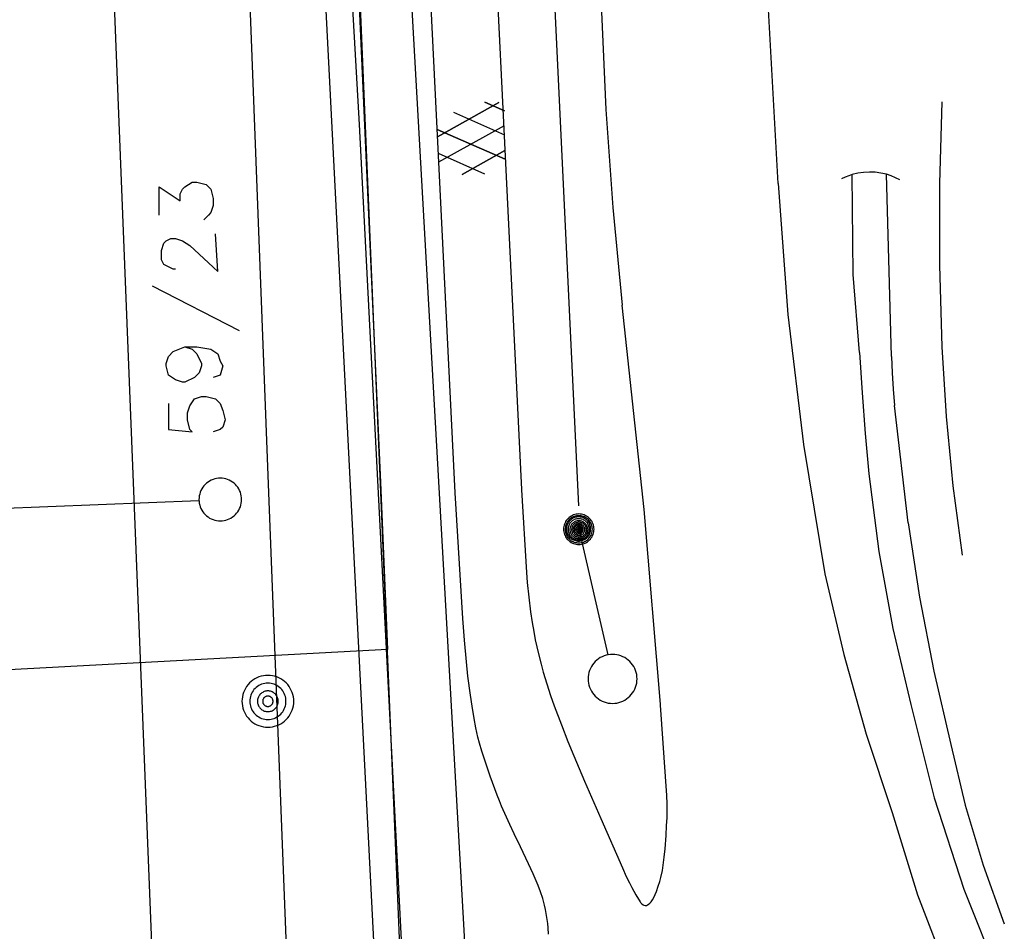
# Model space of a CAD drawing. Header units: millimetres. Extents: x 237058 to 239804, y 565701 to 567407.
# Tile 18 of 64: x 238159 to 238191, y 566068 to 566097. Entities that reach past the tile are written whole.
import ezdxf

# ---------------------------------------------------------------- set-up
doc = ezdxf.new("R2010")
doc.units = ezdxf.units.MM
doc.layers.add('T4675650', color=8, linetype='CONTINUOUS')

msp = doc.modelspace()

# ---------------------------------------------------------------- linework, layer by layer
at = {"layer": 'T4675650'}
for p, q in [((238173.882, 566064.719), (238164.727, 566226.1)), ((238184.024, 566092.065), (238183.648, 566098.742)), ((238172.842, 566093.597), (238174.853, 566094.729)), ((238174.853, 566094.729), (238172.842, 566093.597)), ((238175.034, 566094.45), (238174.396, 566094.731)), ((238174.396, 566094.731), (238175.034, 566094.45)), ((238175.049, 566093.658), (238173.379, 566094.393)), ((238175.049, 566093.658), (238173.379, 566094.393)), ((238175.064, 566092.866), (238172.83, 566093.837)), ((238172.83, 566093.837), (238175.064, 566092.866)), ((238172.882, 566092.782), (238175.034, 566093.969)), ((238172.882, 566092.782), (238175.034, 566093.969)), ((238174.392, 566092.376), (238172.869, 566093.046)), ((238174.392, 566092.376), (238172.869, 566093.046)), ((238173.647, 566092.363), (238175.05, 566093.153)), ((238175.05, 566093.153), (238173.647, 566092.363)), ((238187.738, 566086.39), (238187.572, 566092.368)), ((238163.472, 566088.714), (238166.332, 566087.246)), ((238188.283, 566080.93), (238187.832, 566084.783)), ((238154.63, 566081.254), (238165.014, 566081.67)), ((238178.443, 566076.605), (238177.501, 566080.687))]:
    msp.add_line(p, q, dxfattribs=at)
for points in [[(238147.911, 566583.159), (238154.37, 566537.171), (238164.335, 566340.343), (238166.261, 566340.476), (238169.446, 566276.643), (238160.366, 566276.342), (238162.631, 566225.548), (238170.903, 566063.994), (238163.188, 566066.598), (238163.426, 566063.23)], [(238168.007, 566063.917), (238167.287, 566082.485), (238166.302, 566108.254), (238163.501, 566178.261), (238162.93, 566190.789), (238161.633, 566226.083), (238158.193, 566296.93), (238156.218, 566335.353), (238154.105, 566377.589), (238154.074, 566378.208)], [(238170.563, 566064.843), (238171.711, 566064.425), (238170.174, 566101.29), (238164.856, 566212.496), (238161.38, 566277.552)], [(238168.888, 566064.039), (238171.758, 566065.339), (238170.284, 566094.007), (238168.881, 566118.446), (238167.126, 566158.907), (238166.236, 566178.385), (238165.892, 566185.915), (238164.228, 566217.682)], [(238177.476, 566081.488), (238176.038, 566111.794), (238174.929, 566132.371), (238172.971, 566178.69), (238172.137, 566200.047)], [(238169.227, 566121.086), (238170.968, 566082.254), (238171.196, 566076.777), (238136.971, 566074.94), (238128.163, 566079.047), (238127.528, 566081.285), (238126.128, 566107.217)], [(238176.479, 566067.436), (238176.47, 566067.642), (238176.456, 566067.79), (238176.421, 566068.051), (238176.386, 566068.245), (238176.353, 566068.391), (238176.294, 566068.61), (238176.221, 566068.827), (238176.141, 566069.036), (238175.98, 566069.419), (238175.832, 566069.746), (238175.562, 566070.308), (238175.359, 566070.725), (238175.209, 566071.038), (238175.1, 566071.275), (238174.944, 566071.634), (238174.87, 566071.816), (238174.8, 566072.001), (238174.574, 566072.619), (238174.412, 566073.085), (238174.3, 566073.437), (238174.222, 566073.703), (238174.169, 566073.904), (238174.098, 566074.207), (238174.04, 566074.514), (238173.975, 566074.922), (238173.922, 566075.28), (238173.841, 566075.906), (238173.788, 566076.376), (238173.722, 566077.082), (238173.671, 566077.79), (238173.419, 566081.914), (238172.024, 566110.261)], [(238174.204, 566110.365), (238175.599, 566082.025), (238175.599, 566082.021), (238175.759, 566079.302), (238175.783, 566078.98), (238175.833, 566078.498), (238175.895, 566078.017), (238175.947, 566077.668), (238175.999, 566077.364), (238176.05, 566077.098), (238176.152, 566076.637), (238176.238, 566076.293), (238176.308, 566076.037), (238176.424, 566075.654), (238176.551, 566075.273), (238176.672, 566074.934), (238176.908, 566074.305), (238177.122, 566073.759), (238177.316, 566073.285), (238177.664, 566072.46), (238178.2, 566071.228), (238178.908, 566069.613), (238179.037, 566069.332), (238179.139, 566069.123), (238179.219, 566068.966), (238179.347, 566068.732), (238179.486, 566068.498), (238179.505, 566068.472), (238179.548, 566068.429), (238179.585, 566068.403), (238179.614, 566068.388), (238179.656, 566068.376), (238179.676, 566068.375), (238179.694, 566068.379), (238179.729, 566068.395), (238179.759, 566068.414), (238179.811, 566068.459), (238179.848, 566068.5), (238179.897, 566068.569), (238179.938, 566068.643), (238180.023, 566068.841), (238180.087, 566069.013), (238180.134, 566069.164), (238180.17, 566069.296), (238180.221, 566069.528), (238180.251, 566069.703), (238180.284, 566069.967), (238180.307, 566070.234), (238180.339, 566070.673), (238180.36, 566071.003), (238180.372, 566071.25), (238180.377, 566071.436), (238180.377, 566071.713), (238180.365, 566071.991), (238180.163, 566074.955)], [(238170.955, 565875.147), (238168.514, 565936.6), (238166.027, 566000.873), (238164.037, 566052.828), (238161.799, 566108.945)], [(238178.225, 566097.704), (238178.365, 566094.49), (238178.59, 566091.28), (238178.898, 566088.077)], [(238189.387, 566094.751), (238189.314, 566092.069), (238189.316, 566089.385), (238189.393, 566086.703)], [(238187.572, 566092.368), (238187.388, 566092.411), (238187.201, 566092.436), (238187.012, 566092.444), (238186.823, 566092.433), (238186.636, 566092.405), (238186.453, 566092.36)], [(238163.704, 566091.033), (238163.704, 566091.961), (238164.4, 566091.497), (238164.4, 566091.729), (238164.477, 566091.884), (238164.554, 566091.961), (238164.786, 566092.116), (238164.941, 566092.116), (238165.25, 566092.038), (238165.405, 566091.884), (238165.482, 566091.575), (238165.482, 566091.343), (238165.405, 566091.111), (238165.327, 566091.033), (238165.173, 566090.879)], [(238186.453, 566092.36), (238186.334, 566092.32), (238186.217, 566092.273), (238186.103, 566092.218)], [(238186.685, 566086.525), (238186.484, 566089.076), (238186.453, 566092.36)], [(238188.013, 566092.185), (238187.871, 566092.258), (238187.724, 566092.319), (238187.572, 566092.368)], [(238184.024, 566092.065), (238184.341, 566087.774), (238184.852, 566083.502), (238185.556, 566079.257)], [(238164.245, 566089.255), (238164.168, 566089.255), (238164.013, 566089.333), (238163.858, 566089.41), (238163.781, 566089.565), (238163.781, 566089.874), (238163.858, 566090.106), (238163.936, 566090.183), (238164.09, 566090.26), (238164.245, 566090.26), (238164.477, 566090.183), (238164.709, 566090.029), (238165.636, 566089.178), (238165.559, 566090.415)], [(238180.161, 566074.983), (238179.618, 566081.373), (238178.898, 566088.077)], [(238164.554, 566086.704), (238164.786, 566086.627), (238164.941, 566086.473), (238165.095, 566086.163), (238165.095, 566086.086), (238165.018, 566085.854), (238164.863, 566085.7), (238164.554, 566085.545), (238164.477, 566085.545), (238164.245, 566085.622), (238164.013, 566085.777), (238163.936, 566086.086), (238163.936, 566086.163), (238164.013, 566086.395), (238164.168, 566086.55), (238164.554, 566086.704), (238164.941, 566086.704), (238165.405, 566086.627), (238165.636, 566086.473), (238165.714, 566086.241), (238165.791, 566086.086), (238165.714, 566085.777), (238165.482, 566085.7)], [(238189.393, 566086.703), (238189.529, 566084.42), (238189.751, 566082.144), (238190.059, 566079.877)], [(238186.685, 566086.525), (238186.775, 566085.195), (238186.88, 566083.867), (238187, 566082.54)], [(238187.738, 566086.39), (238187.763, 566085.854), (238187.795, 566085.318), (238187.832, 566084.783)], [(238164.013, 566084.849), (238164.013, 566083.999), (238164.786, 566083.922), (238164.709, 566083.999), (238164.632, 566084.308), (238164.632, 566084.54), (238164.709, 566084.772), (238164.863, 566085.004), (238165.095, 566085.081), (238165.25, 566085.081), (238165.559, 566085.004), (238165.714, 566084.849), (238165.791, 566084.617), (238165.868, 566084.308), (238165.791, 566084.076), (238165.714, 566083.999), (238165.482, 566083.922)], [(238165.218, 566082.193), (238165.177, 566082.148), (238165.14, 566082.1), (238165.107, 566082.048), (238165.079, 566081.994), (238165.055, 566081.937), (238165.037, 566081.879), (238165.024, 566081.82), (238165.016, 566081.759), (238165.013, 566081.698), (238165.016, 566081.637), (238165.024, 566081.576), (238165.037, 566081.517), (238165.055, 566081.459), (238165.079, 566081.402), (238165.107, 566081.348), (238165.14, 566081.296), (238165.177, 566081.248), (238165.218, 566081.203), (238165.263, 566081.162), (238165.311, 566081.125), (238165.363, 566081.092), (238165.417, 566081.064), (238165.474, 566081.04), (238165.532, 566081.022), (238165.591, 566081.009), (238165.652, 566081.001), (238165.713, 566080.998), (238165.774, 566081.001), (238165.835, 566081.009), (238165.894, 566081.022), (238165.952, 566081.04), (238166.009, 566081.064), (238166.063, 566081.092), (238166.115, 566081.125), (238166.163, 566081.162), (238166.208, 566081.203), (238166.249, 566081.248), (238166.286, 566081.296), (238166.319, 566081.348), (238166.347, 566081.402), (238166.371, 566081.459), (238166.389, 566081.517), (238166.402, 566081.576), (238166.41, 566081.637), (238166.413, 566081.698), (238166.41, 566081.759), (238166.402, 566081.82), (238166.389, 566081.879), (238166.371, 566081.937), (238166.347, 566081.994), (238166.319, 566082.048), (238166.286, 566082.1), (238166.249, 566082.148), (238166.208, 566082.193), (238166.163, 566082.234), (238166.115, 566082.271), (238166.063, 566082.304), (238166.009, 566082.332), (238165.952, 566082.356), (238165.894, 566082.374), (238165.835, 566082.387), (238165.774, 566082.395), (238165.713, 566082.398), (238165.652, 566082.395), (238165.591, 566082.387), (238165.532, 566082.374), (238165.474, 566082.356), (238165.417, 566082.332), (238165.363, 566082.304), (238165.311, 566082.271), (238165.263, 566082.234), (238165.218, 566082.193)], [(238187, 566082.54), (238187.325, 566079.995), (238187.783, 566077.47), (238188.373, 566074.972)], [(238177.832, 566081.078), (238177.8, 566081.107), (238177.765, 566081.134), (238177.728, 566081.157), (238177.689, 566081.178), (238177.649, 566081.194), (238177.608, 566081.207), (238177.565, 566081.217), (238177.522, 566081.223), (238177.478, 566081.224), (238177.434, 566081.223), (238177.391, 566081.217), (238177.349, 566081.207), (238177.307, 566081.194), (238177.267, 566081.178), (238177.228, 566081.157), (238177.191, 566081.134), (238177.157, 566081.107), (238177.124, 566081.078), (238177.095, 566081.046), (238177.068, 566081.011), (238177.045, 566080.974), (238177.025, 566080.936), (238177.008, 566080.895), (238176.995, 566080.854), (238176.985, 566080.811), (238176.98, 566080.768), (238176.978, 566080.724), (238176.98, 566080.681), (238176.985, 566080.637), (238176.995, 566080.595), (238177.008, 566080.553), (238177.025, 566080.513), (238177.045, 566080.474), (238177.068, 566080.437), (238177.095, 566080.403), (238177.124, 566080.371), (238177.157, 566080.341), (238177.191, 566080.314), (238177.228, 566080.291), (238177.267, 566080.271), (238177.307, 566080.254), (238177.349, 566080.241), (238177.391, 566080.232), (238177.434, 566080.226), (238177.478, 566080.224), (238177.522, 566080.226), (238177.565, 566080.232), (238177.608, 566080.241), (238177.649, 566080.254), (238177.689, 566080.271), (238177.728, 566080.291), (238177.765, 566080.314), (238177.8, 566080.341), (238177.832, 566080.371), (238177.861, 566080.403), (238177.888, 566080.437), (238177.911, 566080.474), (238177.931, 566080.513), (238177.948, 566080.553), (238177.961, 566080.595), (238177.971, 566080.637), (238177.976, 566080.681), (238177.978, 566080.724), (238177.976, 566080.768), (238177.971, 566080.811), (238177.961, 566080.854), (238177.948, 566080.895), (238177.931, 566080.936), (238177.911, 566080.974), (238177.888, 566081.011), (238177.861, 566081.046), (238177.832, 566081.078)], [(238177.162, 566081.038), (238177.135, 566081.009), (238177.112, 566080.978), (238177.091, 566080.946), (238177.073, 566080.911), (238177.058, 566080.875), (238177.046, 566080.838), (238177.038, 566080.8), (238177.033, 566080.761), (238177.031, 566080.722), (238177.033, 566080.684), (238177.038, 566080.645), (238177.046, 566080.607), (238177.058, 566080.57), (238177.073, 566080.534), (238177.091, 566080.499), (238177.112, 566080.467), (238177.135, 566080.436), (238177.162, 566080.407), (238177.19, 566080.381), (238177.221, 566080.357), (238177.254, 566080.336), (238177.289, 566080.318), (238177.325, 566080.303), (238177.362, 566080.292), (238177.4, 566080.283), (238177.438, 566080.278), (238177.477, 566080.276), (238177.516, 566080.278), (238177.555, 566080.283), (238177.593, 566080.292), (238177.63, 566080.303), (238177.666, 566080.318), (238177.7, 566080.336), (238177.733, 566080.357), (238177.764, 566080.381), (238177.792, 566080.407), (238177.819, 566080.436), (238177.842, 566080.467), (238177.863, 566080.499), (238177.881, 566080.534), (238177.896, 566080.57), (238177.908, 566080.607), (238177.916, 566080.645), (238177.921, 566080.684), (238177.923, 566080.722), (238177.921, 566080.761), (238177.916, 566080.8), (238177.908, 566080.838), (238177.896, 566080.875), (238177.881, 566080.911), (238177.863, 566080.946), (238177.842, 566080.978), (238177.819, 566081.009), (238177.792, 566081.038), (238177.764, 566081.064), (238177.733, 566081.088), (238177.7, 566081.109), (238177.666, 566081.127), (238177.63, 566081.142), (238177.593, 566081.153), (238177.555, 566081.162), (238177.516, 566081.167), (238177.477, 566081.169), (238177.438, 566081.167), (238177.4, 566081.162), (238177.362, 566081.153), (238177.325, 566081.142), (238177.289, 566081.127), (238177.254, 566081.109), (238177.221, 566081.088), (238177.19, 566081.064), (238177.162, 566081.038)], [(238177.189, 566081.013), (238177.165, 566080.988), (238177.144, 566080.96), (238177.126, 566080.931), (238177.11, 566080.901), (238177.096, 566080.869), (238177.086, 566080.836), (238177.079, 566080.802), (238177.074, 566080.767), (238177.072, 566080.733), (238177.074, 566080.698), (238177.079, 566080.664), (238177.086, 566080.63), (238177.096, 566080.597), (238177.11, 566080.565), (238177.126, 566080.534), (238177.144, 566080.505), (238177.165, 566080.478), (238177.189, 566080.452), (238177.214, 566080.429), (238177.242, 566080.408), (238177.271, 566080.389), (238177.302, 566080.373), (238177.334, 566080.36), (238177.367, 566080.349), (238177.4, 566080.342), (238177.435, 566080.337), (238177.469, 566080.336), (238177.504, 566080.337), (238177.538, 566080.342), (238177.572, 566080.349), (238177.605, 566080.36), (238177.637, 566080.373), (238177.668, 566080.389), (238177.697, 566080.408), (238177.725, 566080.429), (238177.75, 566080.452), (238177.773, 566080.478), (238177.795, 566080.505), (238177.813, 566080.534), (238177.829, 566080.565), (238177.842, 566080.597), (238177.853, 566080.63), (238177.86, 566080.664), (238177.865, 566080.698), (238177.866, 566080.733), (238177.865, 566080.767), (238177.86, 566080.802), (238177.853, 566080.836), (238177.842, 566080.869), (238177.829, 566080.901), (238177.813, 566080.931), (238177.795, 566080.96), (238177.773, 566080.988), (238177.75, 566081.013), (238177.725, 566081.037), (238177.697, 566081.058), (238177.668, 566081.077), (238177.637, 566081.093), (238177.605, 566081.106), (238177.572, 566081.116), (238177.538, 566081.124), (238177.504, 566081.128), (238177.469, 566081.13), (238177.435, 566081.128), (238177.4, 566081.124), (238177.367, 566081.116), (238177.334, 566081.106), (238177.302, 566081.093), (238177.271, 566081.077), (238177.242, 566081.058), (238177.214, 566081.037), (238177.189, 566081.013)], [(238177.227, 566080.968), (238177.207, 566080.946), (238177.188, 566080.922), (238177.172, 566080.896), (238177.158, 566080.87), (238177.147, 566080.842), (238177.137, 566080.813), (238177.131, 566080.783), (238177.127, 566080.753), (238177.126, 566080.723), (238177.127, 566080.692), (238177.131, 566080.662), (238177.137, 566080.633), (238177.147, 566080.604), (238177.158, 566080.576), (238177.172, 566080.549), (238177.188, 566080.523), (238177.207, 566080.499), (238177.227, 566080.477), (238177.25, 566080.456), (238177.274, 566080.438), (238177.299, 566080.421), (238177.326, 566080.407), (238177.354, 566080.396), (238177.383, 566080.387), (238177.413, 566080.38), (238177.443, 566080.376), (238177.473, 566080.375), (238177.504, 566080.376), (238177.534, 566080.38), (238177.563, 566080.387), (238177.592, 566080.396), (238177.62, 566080.407), (238177.647, 566080.421), (238177.673, 566080.438), (238177.697, 566080.456), (238177.719, 566080.477), (238177.74, 566080.499), (238177.758, 566080.523), (238177.775, 566080.549), (238177.789, 566080.576), (238177.8, 566080.604), (238177.809, 566080.633), (238177.816, 566080.662), (238177.82, 566080.692), (238177.821, 566080.723), (238177.82, 566080.753), (238177.816, 566080.783), (238177.809, 566080.813), (238177.8, 566080.842), (238177.789, 566080.87), (238177.775, 566080.896), (238177.758, 566080.922), (238177.74, 566080.946), (238177.719, 566080.968), (238177.697, 566080.989), (238177.673, 566081.007), (238177.647, 566081.024), (238177.62, 566081.038), (238177.592, 566081.049), (238177.563, 566081.059), (238177.534, 566081.065), (238177.504, 566081.069), (238177.473, 566081.07), (238177.443, 566081.069), (238177.413, 566081.065), (238177.383, 566081.059), (238177.354, 566081.049), (238177.326, 566081.038), (238177.299, 566081.024), (238177.274, 566081.007), (238177.25, 566080.989), (238177.227, 566080.968)], [(238177.271, 566080.915), (238177.254, 566080.897), (238177.238, 566080.876), (238177.225, 566080.855), (238177.213, 566080.832), (238177.203, 566080.809), (238177.196, 566080.785), (238177.19, 566080.76), (238177.187, 566080.734), (238177.186, 566080.709), (238177.187, 566080.684), (238177.19, 566080.658), (238177.196, 566080.633), (238177.203, 566080.609), (238177.213, 566080.586), (238177.225, 566080.563), (238177.238, 566080.542), (238177.254, 566080.521), (238177.271, 566080.503), (238177.29, 566080.485), (238177.31, 566080.47), (238177.332, 566080.456), (238177.354, 566080.444), (238177.378, 566080.435), (238177.402, 566080.427), (238177.427, 566080.422), (238177.452, 566080.418), (238177.478, 566080.417), (238177.503, 566080.418), (238177.528, 566080.422), (238177.553, 566080.427), (238177.577, 566080.435), (238177.601, 566080.444), (238177.623, 566080.456), (238177.645, 566080.47), (238177.665, 566080.485), (238177.684, 566080.503), (238177.701, 566080.521), (238177.717, 566080.542), (238177.73, 566080.563), (238177.742, 566080.586), (238177.752, 566080.609), (238177.759, 566080.633), (238177.765, 566080.658), (238177.768, 566080.684), (238177.769, 566080.709), (238177.768, 566080.734), (238177.765, 566080.76), (238177.759, 566080.785), (238177.752, 566080.809), (238177.742, 566080.832), (238177.73, 566080.855), (238177.717, 566080.876), (238177.701, 566080.897), (238177.684, 566080.915), (238177.665, 566080.933), (238177.645, 566080.948), (238177.623, 566080.962), (238177.601, 566080.974), (238177.577, 566080.983), (238177.553, 566080.991), (238177.528, 566080.996), (238177.503, 566081), (238177.478, 566081.001), (238177.452, 566081), (238177.427, 566080.996), (238177.402, 566080.991), (238177.378, 566080.983), (238177.354, 566080.974), (238177.332, 566080.962), (238177.31, 566080.948), (238177.29, 566080.933), (238177.271, 566080.915)], [(238177.312, 566080.882), (238177.298, 566080.866), (238177.285, 566080.849), (238177.273, 566080.831), (238177.264, 566080.813), (238177.255, 566080.793), (238177.249, 566080.773), (238177.245, 566080.752), (238177.242, 566080.731), (238177.241, 566080.71), (238177.242, 566080.689), (238177.245, 566080.668), (238177.249, 566080.647), (238177.255, 566080.627), (238177.264, 566080.607), (238177.273, 566080.589), (238177.285, 566080.571), (238177.298, 566080.554), (238177.312, 566080.538), (238177.328, 566080.524), (238177.344, 566080.511), (238177.362, 566080.5), (238177.381, 566080.49), (238177.401, 566080.482), (238177.421, 566080.476), (238177.441, 566080.471), (238177.462, 566080.468), (238177.484, 566080.467), (238177.505, 566080.468), (238177.526, 566080.471), (238177.546, 566080.476), (238177.567, 566080.482), (238177.586, 566080.49), (238177.605, 566080.5), (238177.623, 566080.511), (238177.64, 566080.524), (238177.655, 566080.538), (238177.67, 566080.554), (238177.683, 566080.571), (238177.694, 566080.589), (238177.704, 566080.607), (238177.712, 566080.627), (238177.718, 566080.647), (238177.723, 566080.668), (238177.726, 566080.689), (238177.726, 566080.71), (238177.726, 566080.731), (238177.723, 566080.752), (238177.718, 566080.773), (238177.712, 566080.793), (238177.704, 566080.813), (238177.694, 566080.831), (238177.683, 566080.849), (238177.67, 566080.866), (238177.655, 566080.882), (238177.64, 566080.896), (238177.623, 566080.909), (238177.605, 566080.92), (238177.586, 566080.93), (238177.567, 566080.938), (238177.546, 566080.945), (238177.526, 566080.949), (238177.505, 566080.952), (238177.484, 566080.953), (238177.462, 566080.952), (238177.441, 566080.949), (238177.421, 566080.945), (238177.401, 566080.938), (238177.381, 566080.93), (238177.362, 566080.92), (238177.344, 566080.909), (238177.328, 566080.896), (238177.312, 566080.882)], [(238177.344, 566080.848), (238177.332, 566080.835), (238177.322, 566080.822), (238177.313, 566080.808), (238177.305, 566080.793), (238177.299, 566080.777), (238177.294, 566080.761), (238177.29, 566080.745), (238177.288, 566080.728), (238177.287, 566080.711), (238177.288, 566080.695), (238177.29, 566080.678), (238177.294, 566080.662), (238177.299, 566080.646), (238177.305, 566080.63), (238177.313, 566080.615), (238177.322, 566080.601), (238177.332, 566080.588), (238177.344, 566080.575), (238177.356, 566080.564), (238177.369, 566080.554), (238177.384, 566080.545), (238177.398, 566080.537), (238177.414, 566080.53), (238177.43, 566080.525), (238177.446, 566080.522), (238177.463, 566080.52), (238177.48, 566080.519), (238177.497, 566080.52), (238177.513, 566080.522), (238177.53, 566080.525), (238177.546, 566080.53), (238177.561, 566080.537), (238177.576, 566080.545), (238177.59, 566080.554), (238177.604, 566080.564), (238177.616, 566080.575), (238177.628, 566080.588), (238177.638, 566080.601), (238177.647, 566080.615), (238177.655, 566080.63), (238177.661, 566080.646), (238177.666, 566080.662), (238177.67, 566080.678), (238177.672, 566080.695), (238177.673, 566080.711), (238177.672, 566080.728), (238177.67, 566080.745), (238177.666, 566080.761), (238177.661, 566080.777), (238177.655, 566080.793), (238177.647, 566080.808), (238177.638, 566080.822), (238177.628, 566080.835), (238177.616, 566080.848), (238177.604, 566080.859), (238177.59, 566080.869), (238177.576, 566080.878), (238177.561, 566080.886), (238177.546, 566080.893), (238177.53, 566080.898), (238177.513, 566080.901), (238177.497, 566080.903), (238177.48, 566080.904), (238177.463, 566080.903), (238177.446, 566080.901), (238177.43, 566080.898), (238177.414, 566080.893), (238177.398, 566080.886), (238177.384, 566080.878), (238177.369, 566080.869), (238177.356, 566080.859), (238177.344, 566080.848)], [(238177.58, 566080.819), (238177.571, 566080.828), (238177.561, 566080.835), (238177.55, 566080.842), (238177.539, 566080.848), (238177.527, 566080.853), (238177.515, 566080.857), (238177.502, 566080.86), (238177.49, 566080.861), (238177.477, 566080.862), (238177.464, 566080.861), (238177.452, 566080.86), (238177.439, 566080.857), (238177.427, 566080.853), (238177.415, 566080.848), (238177.404, 566080.842), (238177.393, 566080.835), (238177.383, 566080.828), (238177.374, 566080.819), (238177.365, 566080.81), (238177.357, 566080.8), (238177.351, 566080.789), (238177.345, 566080.778), (238177.34, 566080.766), (238177.336, 566080.754), (238177.333, 566080.741), (238177.331, 566080.729), (238177.331, 566080.716), (238177.331, 566080.703), (238177.333, 566080.69), (238177.336, 566080.678), (238177.34, 566080.666), (238177.345, 566080.654), (238177.351, 566080.643), (238177.357, 566080.632), (238177.365, 566080.622), (238177.374, 566080.612), (238177.383, 566080.604), (238177.393, 566080.596), (238177.404, 566080.589), (238177.415, 566080.583), (238177.427, 566080.578), (238177.439, 566080.575), (238177.452, 566080.572), (238177.464, 566080.57), (238177.477, 566080.57), (238177.49, 566080.57), (238177.502, 566080.572), (238177.515, 566080.575), (238177.527, 566080.578), (238177.539, 566080.583), (238177.55, 566080.589), (238177.561, 566080.596), (238177.571, 566080.604), (238177.58, 566080.612), (238177.589, 566080.622), (238177.597, 566080.632), (238177.604, 566080.643), (238177.609, 566080.654), (238177.614, 566080.666), (238177.618, 566080.678), (238177.621, 566080.69), (238177.623, 566080.703), (238177.623, 566080.716), (238177.623, 566080.729), (238177.621, 566080.741), (238177.618, 566080.754), (238177.614, 566080.766), (238177.609, 566080.778), (238177.604, 566080.789), (238177.597, 566080.8), (238177.589, 566080.81), (238177.58, 566080.819)], [(238177.409, 566080.786), (238177.403, 566080.78), (238177.398, 566080.773), (238177.393, 566080.765), (238177.389, 566080.758), (238177.386, 566080.75), (238177.383, 566080.741), (238177.381, 566080.733), (238177.38, 566080.724), (238177.38, 566080.716), (238177.38, 566080.707), (238177.381, 566080.698), (238177.383, 566080.69), (238177.386, 566080.681), (238177.389, 566080.673), (238177.393, 566080.666), (238177.398, 566080.658), (238177.403, 566080.651), (238177.409, 566080.645), (238177.415, 566080.639), (238177.422, 566080.634), (238177.429, 566080.629), (238177.437, 566080.625), (238177.445, 566080.622), (238177.453, 566080.619), (238177.462, 566080.617), (238177.471, 566080.616), (238177.479, 566080.616), (238177.488, 566080.616), (238177.497, 566080.617), (238177.505, 566080.619), (238177.513, 566080.622), (238177.521, 566080.625), (238177.529, 566080.629), (238177.536, 566080.634), (238177.543, 566080.639), (238177.55, 566080.645), (238177.556, 566080.651), (238177.561, 566080.658), (238177.566, 566080.666), (238177.57, 566080.673), (238177.573, 566080.681), (238177.575, 566080.69), (238177.577, 566080.698), (238177.578, 566080.707), (238177.579, 566080.716), (238177.578, 566080.724), (238177.577, 566080.733), (238177.575, 566080.741), (238177.573, 566080.75), (238177.57, 566080.758), (238177.566, 566080.765), (238177.561, 566080.773), (238177.556, 566080.78), (238177.55, 566080.786), (238177.543, 566080.792), (238177.536, 566080.797), (238177.529, 566080.802), (238177.521, 566080.806), (238177.513, 566080.809), (238177.505, 566080.812), (238177.497, 566080.814), (238177.488, 566080.815), (238177.479, 566080.815), (238177.471, 566080.815), (238177.462, 566080.814), (238177.453, 566080.812), (238177.445, 566080.809), (238177.437, 566080.806), (238177.429, 566080.802), (238177.422, 566080.797), (238177.415, 566080.792), (238177.409, 566080.786)], [(238177.445, 566080.756), (238177.441, 566080.752), (238177.438, 566080.748), (238177.436, 566080.744), (238177.433, 566080.74), (238177.431, 566080.735), (238177.43, 566080.73), (238177.429, 566080.726), (238177.428, 566080.721), (238177.428, 566080.716), (238177.428, 566080.711), (238177.429, 566080.706), (238177.43, 566080.701), (238177.431, 566080.696), (238177.433, 566080.692), (238177.436, 566080.687), (238177.438, 566080.683), (238177.441, 566080.679), (238177.445, 566080.675), (238177.448, 566080.672), (238177.452, 566080.669), (238177.457, 566080.666), (238177.461, 566080.664), (238177.466, 566080.662), (238177.47, 566080.661), (238177.475, 566080.659), (238177.48, 566080.659), (238177.485, 566080.659), (238177.49, 566080.659), (238177.495, 566080.659), (238177.5, 566080.661), (238177.505, 566080.662), (238177.509, 566080.664), (238177.514, 566080.666), (238177.518, 566080.669), (238177.522, 566080.672), (238177.525, 566080.675), (238177.529, 566080.679), (238177.532, 566080.683), (238177.534, 566080.687), (238177.537, 566080.692), (238177.539, 566080.696), (238177.54, 566080.701), (238177.541, 566080.706), (238177.542, 566080.711), (238177.542, 566080.716), (238177.542, 566080.721), (238177.541, 566080.726), (238177.54, 566080.73), (238177.539, 566080.735), (238177.537, 566080.74), (238177.534, 566080.744), (238177.532, 566080.748), (238177.529, 566080.752), (238177.525, 566080.756), (238177.522, 566080.759), (238177.518, 566080.762), (238177.514, 566080.765), (238177.509, 566080.767), (238177.505, 566080.769), (238177.5, 566080.771), (238177.495, 566080.772), (238177.49, 566080.773), (238177.485, 566080.773), (238177.48, 566080.773), (238177.475, 566080.772), (238177.47, 566080.771), (238177.466, 566080.769), (238177.461, 566080.767), (238177.457, 566080.765), (238177.452, 566080.762), (238177.448, 566080.759), (238177.445, 566080.756)], [(238188.283, 566080.93), (238188.663, 566078.491), (238189.13, 566076.066), (238189.684, 566073.66)], [(238177.473, 566080.735), (238177.472, 566080.734), (238177.47, 566080.732), (238177.469, 566080.73), (238177.468, 566080.728), (238177.467, 566080.726), (238177.467, 566080.723), (238177.466, 566080.721), (238177.466, 566080.719), (238177.466, 566080.716), (238177.466, 566080.714), (238177.466, 566080.712), (238177.467, 566080.709), (238177.467, 566080.707), (238177.468, 566080.705), (238177.469, 566080.703), (238177.47, 566080.701), (238177.472, 566080.699), (238177.473, 566080.697), (238177.475, 566080.696), (238177.477, 566080.694), (238177.479, 566080.693), (238177.481, 566080.692), (238177.483, 566080.691), (238177.485, 566080.691), (238177.488, 566080.69), (238177.49, 566080.69), (238177.492, 566080.69), (238177.495, 566080.69), (238177.497, 566080.69), (238177.499, 566080.691), (238177.502, 566080.691), (238177.504, 566080.692), (238177.506, 566080.693), (238177.508, 566080.694), (238177.51, 566080.696), (238177.511, 566080.697), (238177.513, 566080.699), (238177.514, 566080.701), (238177.516, 566080.703), (238177.517, 566080.705), (238177.518, 566080.707), (238177.518, 566080.709), (238177.519, 566080.712), (238177.519, 566080.714), (238177.519, 566080.716), (238177.519, 566080.719), (238177.519, 566080.721), (238177.518, 566080.723), (238177.518, 566080.726), (238177.517, 566080.728), (238177.516, 566080.73), (238177.514, 566080.732), (238177.513, 566080.734), (238177.511, 566080.735), (238177.51, 566080.737), (238177.508, 566080.738), (238177.506, 566080.74), (238177.504, 566080.741), (238177.502, 566080.742), (238177.499, 566080.742), (238177.497, 566080.743), (238177.495, 566080.743), (238177.492, 566080.743), (238177.49, 566080.743), (238177.488, 566080.743), (238177.485, 566080.742), (238177.483, 566080.742), (238177.481, 566080.741), (238177.479, 566080.74), (238177.477, 566080.738), (238177.475, 566080.737), (238177.473, 566080.735)], [(238185.556, 566079.257), (238186.172, 566076.615), (238186.906, 566074.003), (238187.758, 566071.427)], [(238179.154, 566076.382), (238179.102, 566076.43), (238179.046, 566076.472), (238178.987, 566076.51), (238178.925, 566076.542), (238178.86, 566076.569), (238178.793, 566076.59), (238178.725, 566076.606), (238178.655, 566076.615), (238178.585, 566076.618), (238178.515, 566076.615), (238178.446, 566076.606), (238178.377, 566076.59), (238178.31, 566076.569), (238178.246, 566076.542), (238178.183, 566076.51), (238178.124, 566076.472), (238178.069, 566076.43), (238178.017, 566076.382), (238177.97, 566076.331), (238177.927, 566076.275), (238177.889, 566076.216), (238177.857, 566076.154), (238177.83, 566076.089), (238177.809, 566076.022), (238177.794, 566075.954), (238177.785, 566075.884), (238177.781, 566075.814), (238177.785, 566075.744), (238177.794, 566075.674), (238177.809, 566075.606), (238177.83, 566075.539), (238177.857, 566075.474), (238177.889, 566075.412), (238177.927, 566075.353), (238177.97, 566075.297), (238178.017, 566075.246), (238178.069, 566075.198), (238178.124, 566075.156), (238178.183, 566075.118), (238178.246, 566075.086), (238178.31, 566075.059), (238178.377, 566075.038), (238178.446, 566075.022), (238178.515, 566075.013), (238178.585, 566075.01), (238178.655, 566075.013), (238178.725, 566075.022), (238178.793, 566075.038), (238178.86, 566075.059), (238178.925, 566075.086), (238178.987, 566075.118), (238179.046, 566075.156), (238179.102, 566075.198), (238179.154, 566075.246), (238179.201, 566075.297), (238179.244, 566075.353), (238179.281, 566075.412), (238179.314, 566075.474), (238179.341, 566075.539), (238179.362, 566075.606), (238179.377, 566075.674), (238179.386, 566075.744), (238179.389, 566075.814), (238179.386, 566075.884), (238179.377, 566075.954), (238179.362, 566076.022), (238179.341, 566076.089), (238179.314, 566076.154), (238179.281, 566076.216), (238179.244, 566076.275), (238179.201, 566076.331), (238179.154, 566076.382)], [(238167.875, 566075.679), (238167.82, 566075.729), (238167.762, 566075.774), (238167.699, 566075.814), (238167.633, 566075.848), (238167.565, 566075.877), (238167.494, 566075.899), (238167.422, 566075.915), (238167.348, 566075.925), (238167.274, 566075.928), (238167.2, 566075.925), (238167.126, 566075.915), (238167.054, 566075.899), (238166.983, 566075.877), (238166.915, 566075.848), (238166.849, 566075.814), (238166.786, 566075.774), (238166.728, 566075.729), (238166.673, 566075.679), (238166.623, 566075.624), (238166.578, 566075.566), (238166.538, 566075.503), (238166.504, 566075.437), (238166.475, 566075.369), (238166.453, 566075.298), (238166.437, 566075.226), (238166.427, 566075.152), (238166.424, 566075.078), (238166.427, 566075.004), (238166.437, 566074.93), (238166.453, 566074.858), (238166.475, 566074.787), (238166.504, 566074.719), (238166.538, 566074.653), (238166.578, 566074.59), (238166.623, 566074.532), (238166.673, 566074.477), (238166.728, 566074.427), (238166.786, 566074.382), (238166.849, 566074.342), (238166.915, 566074.308), (238166.983, 566074.279), (238167.054, 566074.257), (238167.126, 566074.241), (238167.2, 566074.231), (238167.274, 566074.228), (238167.348, 566074.231), (238167.422, 566074.241), (238167.494, 566074.257), (238167.565, 566074.279), (238167.633, 566074.308), (238167.699, 566074.342), (238167.762, 566074.382), (238167.82, 566074.427), (238167.875, 566074.477), (238167.925, 566074.532), (238167.97, 566074.59), (238168.01, 566074.653), (238168.044, 566074.719), (238168.073, 566074.787), (238168.095, 566074.858), (238168.111, 566074.93), (238168.121, 566075.004), (238168.124, 566075.078), (238168.121, 566075.152), (238168.111, 566075.226), (238168.095, 566075.298), (238168.073, 566075.369), (238168.044, 566075.437), (238168.01, 566075.503), (238167.97, 566075.566), (238167.925, 566075.624), (238167.875, 566075.679)], [(238166.853, 566075.499), (238166.818, 566075.46), (238166.787, 566075.419), (238166.759, 566075.375), (238166.735, 566075.329), (238166.715, 566075.282), (238166.699, 566075.232), (238166.688, 566075.181), (238166.681, 566075.13), (238166.679, 566075.078), (238166.681, 566075.026), (238166.688, 566074.975), (238166.699, 566074.924), (238166.715, 566074.874), (238166.735, 566074.827), (238166.759, 566074.781), (238166.787, 566074.737), (238166.818, 566074.696), (238166.853, 566074.657), (238166.892, 566074.622), (238166.933, 566074.591), (238166.977, 566074.563), (238167.023, 566074.539), (238167.07, 566074.519), (238167.12, 566074.503), (238167.171, 566074.492), (238167.222, 566074.485), (238167.274, 566074.483), (238167.326, 566074.485), (238167.377, 566074.492), (238167.428, 566074.503), (238167.478, 566074.519), (238167.525, 566074.539), (238167.571, 566074.563), (238167.615, 566074.591), (238167.656, 566074.622), (238167.695, 566074.657), (238167.73, 566074.696), (238167.761, 566074.737), (238167.789, 566074.781), (238167.813, 566074.827), (238167.833, 566074.874), (238167.849, 566074.924), (238167.86, 566074.975), (238167.867, 566075.026), (238167.869, 566075.078), (238167.867, 566075.13), (238167.86, 566075.181), (238167.849, 566075.232), (238167.833, 566075.282), (238167.813, 566075.329), (238167.789, 566075.375), (238167.761, 566075.419), (238167.73, 566075.46), (238167.695, 566075.499), (238167.656, 566075.534), (238167.615, 566075.565), (238167.571, 566075.593), (238167.525, 566075.617), (238167.478, 566075.637), (238167.428, 566075.653), (238167.377, 566075.664), (238167.326, 566075.671), (238167.274, 566075.673), (238167.222, 566075.671), (238167.171, 566075.664), (238167.12, 566075.653), (238167.07, 566075.637), (238167.023, 566075.617), (238166.977, 566075.593), (238166.933, 566075.565), (238166.892, 566075.534), (238166.853, 566075.499)], [(238167.034, 566075.318), (238167.014, 566075.297), (238166.995, 566075.273), (238166.98, 566075.248), (238166.966, 566075.222), (238166.955, 566075.194), (238166.946, 566075.166), (238166.939, 566075.137), (238166.935, 566075.108), (238166.934, 566075.078), (238166.935, 566075.048), (238166.939, 566075.019), (238166.946, 566074.99), (238166.955, 566074.962), (238166.966, 566074.934), (238166.98, 566074.908), (238166.995, 566074.883), (238167.014, 566074.859), (238167.034, 566074.838), (238167.055, 566074.818), (238167.079, 566074.799), (238167.104, 566074.784), (238167.13, 566074.77), (238167.158, 566074.759), (238167.186, 566074.75), (238167.215, 566074.743), (238167.244, 566074.739), (238167.274, 566074.738), (238167.304, 566074.739), (238167.333, 566074.743), (238167.362, 566074.75), (238167.39, 566074.759), (238167.418, 566074.77), (238167.444, 566074.784), (238167.469, 566074.799), (238167.493, 566074.818), (238167.514, 566074.838), (238167.534, 566074.859), (238167.553, 566074.883), (238167.568, 566074.908), (238167.582, 566074.934), (238167.593, 566074.962), (238167.602, 566074.99), (238167.609, 566075.019), (238167.613, 566075.048), (238167.614, 566075.078), (238167.613, 566075.108), (238167.609, 566075.137), (238167.602, 566075.166), (238167.593, 566075.194), (238167.582, 566075.222), (238167.568, 566075.248), (238167.553, 566075.273), (238167.534, 566075.297), (238167.514, 566075.318), (238167.493, 566075.338), (238167.469, 566075.357), (238167.444, 566075.372), (238167.418, 566075.386), (238167.39, 566075.397), (238167.362, 566075.406), (238167.333, 566075.413), (238167.304, 566075.417), (238167.274, 566075.418), (238167.244, 566075.417), (238167.215, 566075.413), (238167.186, 566075.406), (238167.158, 566075.397), (238167.13, 566075.386), (238167.104, 566075.372), (238167.079, 566075.357), (238167.055, 566075.338), (238167.034, 566075.318)], [(238167.154, 566075.198), (238167.144, 566075.187), (238167.135, 566075.176), (238167.127, 566075.163), (238167.12, 566075.15), (238167.114, 566075.136), (238167.11, 566075.122), (238167.107, 566075.108), (238167.105, 566075.093), (238167.104, 566075.078), (238167.105, 566075.063), (238167.107, 566075.048), (238167.11, 566075.034), (238167.114, 566075.02), (238167.12, 566075.006), (238167.127, 566074.993), (238167.135, 566074.98), (238167.144, 566074.969), (238167.154, 566074.958), (238167.165, 566074.948), (238167.176, 566074.939), (238167.189, 566074.931), (238167.202, 566074.924), (238167.216, 566074.918), (238167.23, 566074.914), (238167.244, 566074.911), (238167.259, 566074.909), (238167.274, 566074.908), (238167.289, 566074.909), (238167.304, 566074.911), (238167.318, 566074.914), (238167.332, 566074.918), (238167.346, 566074.924), (238167.359, 566074.931), (238167.372, 566074.939), (238167.383, 566074.948), (238167.394, 566074.958), (238167.404, 566074.969), (238167.413, 566074.98), (238167.421, 566074.993), (238167.428, 566075.006), (238167.434, 566075.02), (238167.438, 566075.034), (238167.441, 566075.048), (238167.443, 566075.063), (238167.444, 566075.078), (238167.443, 566075.093), (238167.441, 566075.108), (238167.438, 566075.122), (238167.434, 566075.136), (238167.428, 566075.15), (238167.421, 566075.163), (238167.413, 566075.176), (238167.404, 566075.187), (238167.394, 566075.198), (238167.383, 566075.208), (238167.372, 566075.217), (238167.359, 566075.225), (238167.346, 566075.232), (238167.332, 566075.238), (238167.318, 566075.242), (238167.304, 566075.245), (238167.289, 566075.247), (238167.274, 566075.248), (238167.259, 566075.247), (238167.244, 566075.245), (238167.23, 566075.242), (238167.216, 566075.238), (238167.202, 566075.232), (238167.189, 566075.225), (238167.176, 566075.217), (238167.165, 566075.208), (238167.154, 566075.198)], [(238180.163, 566074.955), (238180.163, 566074.96), (238180.161, 566074.983)], [(238180.163, 566074.955), (238180.163, 566074.96), (238180.161, 566074.983)], [(238188.373, 566074.972), (238189.136, 566071.911), (238190.108, 566068.91), (238191.283, 566065.983)], [(238189.684, 566073.66), (238190.158, 566071.668), (238190.744, 566069.705), (238191.441, 566067.778)], [(238187.758, 566071.427), (238188.597, 566068.726), (238189.612, 566066.085), (238190.799, 566063.516)]]:
    msp.add_lwpolyline(points, dxfattribs=at)

doc.saveas('drawing.dxf')
